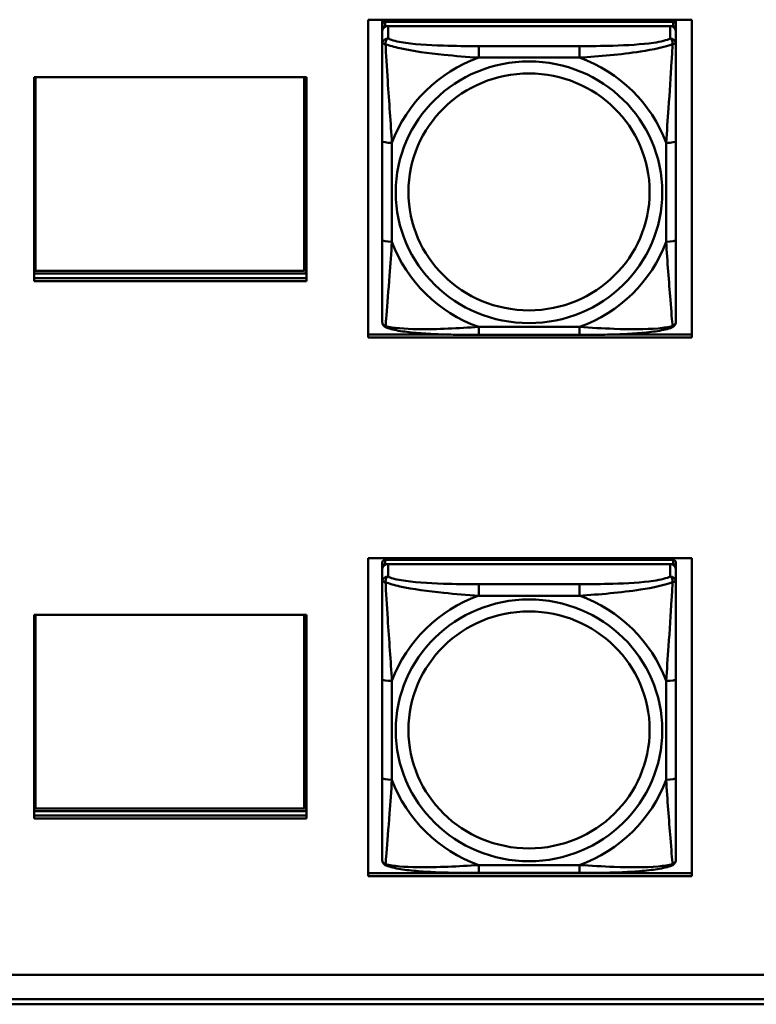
# Model space of a CAD drawing. Header units: inches. Extents: x 0.8 to 72.9, y -7.8 to 49.3.
# Tile 206 of 256: x 58.5 to 60, y 5.4 to 7.4. Entities that reach past the tile are written whole.
import ezdxf

# ---------------------------------------------------------------- set-up
doc = ezdxf.new("R2010")
doc.units = ezdxf.units.IN
doc.header["$MEASUREMENT"] = 0
doc.layers.add('Visible Edges(ROSSANSI)', color=7, linetype='Continuous', lineweight=50)
doc.layers.add('Visible Tangent Edges(ROSSANSI)', color=7, linetype='Continuous', lineweight=50)

msp = doc.modelspace()

# ---------------------------------------------------------------- linework, layer by layer
at = {"layer": 'Visible Edges(ROSSANSI)'}
for p, q in [((59.1788, 6.7454), (59.1788, 7.3842)), ((59.1788, 7.3842), (59.8294, 7.3842)), ((59.2068, 7.3739), (59.2068, 7.3842)), ((59.7914, 7.3797), (59.2127, 7.3797)), ((59.2333, 7.3797), (59.2333, 7.3842)), ((59.2371, 7.3797), (59.2349, 7.3842)), ((59.7692, 7.3842), (59.767, 7.3797)), ((59.7707, 7.3842), (59.7707, 7.3797)), ((59.7973, 7.3842), (59.7973, 7.3739)), ((59.8294, 7.3842), (59.8294, 6.7454)), ((59.2068, 7.3739), (59.2068, 7.3656)), ((59.2068, 7.3598), (59.2068, 7.3656)), ((59.2068, 7.3598), (59.2068, 7.3349)), ((59.2127, 7.3714), (59.7914, 7.3714)), ((59.7855, 7.3714), (59.2186, 7.3714)), ((59.7973, 7.3656), (59.7973, 7.3739)), ((59.7973, 7.3656), (59.7973, 7.3598)), ((59.7973, 7.3349), (59.7973, 7.3598)), ((58.5075, 7.2685), (59.0545, 7.2685)), ((58.5075, 6.8591), (58.5075, 7.2685)), ((58.5101, 6.8795), (58.5101, 7.2685)), ((59.0499, 7.2685), (59.0499, 6.8795)), ((59.0535, 7.2685), (59.0535, 6.8741)), ((59.0545, 7.2685), (59.0545, 6.8591)), ((59.2068, 7.1405), (59.2068, 6.9418)), ((59.7973, 6.9418), (59.7973, 7.1405)), ((58.5075, 6.8931), (58.5101, 6.8931)), ((59.0499, 6.8931), (59.0535, 6.8931)), ((59.0535, 6.8741), (58.5075, 6.8741)), ((58.5075, 6.8652), (59.0545, 6.8652)), ((59.0499, 6.8795), (58.5101, 6.8795)), ((59.0545, 6.8591), (58.5075, 6.8591)), ((59.1788, 6.7515), (59.34, 6.7515)), ((59.8294, 6.7454), (59.1788, 6.7454)), ((59.6032, 6.7509), (59.4009, 6.7509)), ((59.6641, 6.7515), (59.8294, 6.7515)), ((59.1788, 5.6635), (59.1788, 6.3022)), ((59.1788, 6.3022), (59.8294, 6.3022)), ((59.2068, 6.2929), (59.2068, 6.2847)), ((59.7914, 6.2987), (59.2127, 6.2987)), ((59.2127, 6.2905), (59.7914, 6.2905)), ((59.7855, 6.2905), (59.2186, 6.2905)), ((59.7973, 6.2847), (59.7973, 6.2929)), ((59.8294, 6.3022), (59.8294, 5.6635)), ((59.2068, 6.2789), (59.2068, 6.2847)), ((59.2068, 6.2789), (59.2068, 6.254)), ((59.7973, 6.2847), (59.7973, 6.2789)), ((59.7973, 6.254), (59.7973, 6.2789)), ((58.5075, 6.1886), (59.0545, 6.1886)), ((58.5075, 5.7791), (58.5075, 6.1886)), ((58.5101, 5.7996), (58.5101, 6.1886)), ((59.0499, 6.1886), (59.0499, 5.7996)), ((59.0535, 6.1886), (59.0535, 5.7941)), ((59.0545, 6.1886), (59.0545, 5.7791)), ((59.2068, 6.0595), (59.2068, 5.8609)), ((59.7973, 5.8609), (59.7973, 6.0595)), ((58.5075, 5.8131), (58.5101, 5.8131)), ((59.0499, 5.7996), (58.5101, 5.7996)), ((59.0499, 5.8131), (59.0535, 5.8131)), ((59.0535, 5.7941), (58.5075, 5.7941)), ((58.5075, 5.7852), (59.0545, 5.7852)), ((59.0545, 5.7791), (58.5075, 5.7791)), ((59.1788, 5.6696), (59.8294, 5.6696)), ((59.8294, 5.6635), (59.1788, 5.6635)), ((59.6032, 5.6699), (59.4009, 5.6699)), ((53.5758, 5.4654), (66.2458, 5.4654)), ((66.2836, 5.4167), (53.6258, 5.4167)), ((66.2836, 5.4061), (53.6259, 5.4061))]:
    msp.add_line(p, q, dxfattribs=at)
for centre, major_axis, start_param, end_param in [((59.2127, 7.3739), (-0.00591, 0), 4.712389, 6.283185), ((59.7914, 7.3739), (0.00591, 0), 0, 1.570796), ((59.2186, 7.3598), (-0.0118, 0), 4.712389, 6.283185), ((59.2127, 7.3656), (-0.00591, 0), 4.712389, 6.283185), ((59.7855, 7.3598), (0.0118, 0), 0, 1.570796), ((59.7914, 7.3656), (0.00591, 0), 0, 1.570796), ((59.2127, 6.2929), (-0.00591, 0), 4.712389, 6.283185), ((59.2186, 6.2789), (-0.0118, 0), 4.712389, 6.283185), ((59.2127, 6.2847), (-0.00591, 0), 4.712389, 6.283185), ((59.7855, 6.2789), (0.0118, 0), 0, 1.570796), ((59.7914, 6.2929), (0.00591, 0), 0, 1.570796), ((59.7914, 6.2847), (0.00591, 0), 0, 1.570796)]:
    msp.add_ellipse(centre, major_axis=major_axis, ratio=0.981793, start_param=start_param, end_param=end_param, dxfattribs=at)
for points, knots in [([(59.2068, 7.3349), (59.2068, 7.3258), (59.2068, 7.3106), (59.2068, 7.2934), (59.2068, 7.267), (59.2068, 7.2367), (59.2068, 7.2073), (59.2068, 7.1849), (59.2068, 7.1625), (59.2068, 7.1405)], [-0.7968224, -0.7968224, -0.7968224, -0.7968224, -0.6514613, -0.6514613, -0.6514613, -0.427691, -0.427691, -0.427691, -0.2569517, -0.2569517, -0.2569517, -0.2569517]), ([(59.7973, 7.1405), (59.7973, 7.1637), (59.7973, 7.1874), (59.7973, 7.2111), (59.7973, 7.2422), (59.7973, 7.2745), (59.7973, 7.3013), (59.7973, 7.3152), (59.7973, 7.3272), (59.7973, 7.3349)], [0.2569537, 0.2569537, 0.2569537, 0.2569537, 0.4371919, 0.4371919, 0.4371919, 0.6739428, 0.6739428, 0.6739428, 0.7963818, 0.7963818, 0.7963818, 0.7963818]), ([(59.2068, 6.9418), (59.2068, 6.9186), (59.2068, 6.8952), (59.2068, 6.873), (59.2068, 6.8439), (59.2068, 6.8156), (59.2068, 6.7967), (59.2068, 6.787), (59.2068, 6.7801), (59.2068, 6.7783)], [0.2569537, 0.2569537, 0.2569537, 0.2569537, 0.4371919, 0.4371919, 0.4371919, 0.6739428, 0.6739428, 0.6739428, 0.7963818, 0.7963818, 0.7963818, 0.7963818]), ([(59.7973, 6.7783), (59.7973, 6.7805), (59.7973, 6.7897), (59.7973, 6.8025), (59.7973, 6.822), (59.7973, 6.8489), (59.7973, 6.8766), (59.7973, 6.8978), (59.7973, 6.9198), (59.7973, 6.9418)], [-0.7968224, -0.7968224, -0.7968224, -0.7968224, -0.6514613, -0.6514613, -0.6514613, -0.427691, -0.427691, -0.427691, -0.2569517, -0.2569517, -0.2569517, -0.2569517]), ([(59.2148, 6.766), (59.2137, 6.7665), (59.2127, 6.7671), (59.2107, 6.7686), (59.2098, 6.7696), (59.2085, 6.7715), (59.208, 6.7725), (59.2073, 6.7744), (59.2071, 6.7753), (59.2068, 6.7769), (59.2068, 6.7777), (59.2068, 6.7783)], [0.02510739, 0.02510739, 0.02510739, 0.02510739, 0.03073999, 0.03073999, 0.03637259, 0.03637259, 0.0420052, 0.0420052, 0.0476378, 0.0476378, 0.0532704, 0.0532704, 0.0532704, 0.0532704]), ([(59.4009, 6.7509), (59.3874, 6.7509), (59.3737, 6.751), (59.3464, 6.7513), (59.3328, 6.7516), (59.306, 6.7527), (59.2926, 6.7534), (59.267, 6.7556), (59.2548, 6.7569), (59.2327, 6.7605), (59.2233, 6.7625), (59.2148, 6.766)], [0.2569517, 0.2569517, 0.2569517, 0.2569517, 0.3597049, 0.3597049, 0.4624581, 0.4624581, 0.5652112, 0.5652112, 0.6679644, 0.6679644, 0.7707176, 0.7707176, 0.7707176, 0.7707176]), ([(59.7893, 6.766), (59.7808, 6.7625), (59.7714, 6.7605), (59.7493, 6.7569), (59.7371, 6.7556), (59.7114, 6.7534), (59.6981, 6.7527), (59.6713, 6.7516), (59.6577, 6.7513), (59.6304, 6.751), (59.6167, 6.7509), (59.6032, 6.7509)], [-0.7703505, -0.7703505, -0.7703505, -0.7703505, -0.6676711, -0.6676711, -0.5649918, -0.5649918, -0.4623124, -0.4623124, -0.3596331, -0.3596331, -0.2569537, -0.2569537, -0.2569537, -0.2569537]), ([(59.7893, 6.766), (59.7903, 6.7665), (59.7914, 6.7671), (59.7934, 6.7686), (59.7943, 6.7696), (59.7956, 6.7715), (59.7961, 6.7725), (59.7968, 6.7744), (59.797, 6.7753), (59.7973, 6.7769), (59.7973, 6.7777), (59.7973, 6.7783)], [0.02510739, 0.02510739, 0.02510739, 0.02510739, 0.03073999, 0.03073999, 0.03637259, 0.03637259, 0.0420052, 0.0420052, 0.0476378, 0.0476378, 0.0532704, 0.0532704, 0.0532704, 0.0532704]), ([(59.2068, 6.254), (59.2068, 6.2449), (59.2068, 6.2296), (59.2068, 6.2124), (59.2068, 6.186), (59.2068, 6.1557), (59.2068, 6.1263), (59.2068, 6.1039), (59.2068, 6.0815), (59.2068, 6.0595)], [-0.7968224, -0.7968224, -0.7968224, -0.7968224, -0.6514613, -0.6514613, -0.6514613, -0.427691, -0.427691, -0.427691, -0.2569517, -0.2569517, -0.2569517, -0.2569517]), ([(59.7973, 6.0595), (59.7973, 6.0827), (59.7973, 6.1065), (59.7973, 6.1301), (59.7973, 6.1612), (59.7973, 6.1935), (59.7973, 6.2204), (59.7973, 6.2342), (59.7973, 6.2463), (59.7973, 6.254)], [0.2569537, 0.2569537, 0.2569537, 0.2569537, 0.4371919, 0.4371919, 0.4371919, 0.6739428, 0.6739428, 0.6739428, 0.7963818, 0.7963818, 0.7963818, 0.7963818]), ([(59.2068, 5.8609), (59.2068, 5.8377), (59.2068, 5.8143), (59.2068, 5.7921), (59.2068, 5.7629), (59.2068, 5.7346), (59.2068, 5.7158), (59.2068, 5.706), (59.2068, 5.6992), (59.2068, 5.6974)], [0.2569537, 0.2569537, 0.2569537, 0.2569537, 0.4371919, 0.4371919, 0.4371919, 0.6739428, 0.6739428, 0.6739428, 0.7963818, 0.7963818, 0.7963818, 0.7963818]), ([(59.7973, 5.6974), (59.7973, 5.6995), (59.7973, 5.7088), (59.7973, 5.7215), (59.7973, 5.7411), (59.7973, 5.768), (59.7973, 5.7957), (59.7973, 5.8168), (59.7973, 5.8389), (59.7973, 5.8609)], [-0.7968224, -0.7968224, -0.7968224, -0.7968224, -0.6514613, -0.6514613, -0.6514613, -0.427691, -0.427691, -0.427691, -0.2569517, -0.2569517, -0.2569517, -0.2569517]), ([(59.2148, 5.6851), (59.2137, 5.6855), (59.2127, 5.6861), (59.2107, 5.6877), (59.2098, 5.6886), (59.2085, 5.6906), (59.208, 5.6916), (59.2073, 5.6935), (59.2071, 5.6944), (59.2068, 5.696), (59.2068, 5.6967), (59.2068, 5.6974)], [0.02510739, 0.02510739, 0.02510739, 0.02510739, 0.03073999, 0.03073999, 0.03637259, 0.03637259, 0.0420052, 0.0420052, 0.0476378, 0.0476378, 0.0532704, 0.0532704, 0.0532704, 0.0532704]), ([(59.7893, 5.6851), (59.7903, 5.6855), (59.7914, 5.6861), (59.7934, 5.6877), (59.7943, 5.6886), (59.7956, 5.6906), (59.7961, 5.6916), (59.7968, 5.6935), (59.797, 5.6944), (59.7973, 5.696), (59.7973, 5.6967), (59.7973, 5.6974)], [0.02510739, 0.02510739, 0.02510739, 0.02510739, 0.03073999, 0.03073999, 0.03637259, 0.03637259, 0.0420052, 0.0420052, 0.0476378, 0.0476378, 0.0532704, 0.0532704, 0.0532704, 0.0532704]), ([(59.4009, 5.6699), (59.3874, 5.6699), (59.3737, 5.67), (59.3464, 5.6704), (59.3328, 5.6707), (59.306, 5.6717), (59.2926, 5.6725), (59.267, 5.6746), (59.2548, 5.6759), (59.2327, 5.6796), (59.2233, 5.6816), (59.2148, 5.6851)], [0.2569517, 0.2569517, 0.2569517, 0.2569517, 0.3597049, 0.3597049, 0.4624581, 0.4624581, 0.5652112, 0.5652112, 0.6679644, 0.6679644, 0.7707176, 0.7707176, 0.7707176, 0.7707176]), ([(59.7893, 5.6851), (59.7808, 5.6816), (59.7714, 5.6796), (59.7493, 5.676), (59.7371, 5.6746), (59.7114, 5.6725), (59.6981, 5.6717), (59.6713, 5.6707), (59.6577, 5.6704), (59.6304, 5.67), (59.6167, 5.6699), (59.6032, 5.6699)], [-0.7703505, -0.7703505, -0.7703505, -0.7703505, -0.6676711, -0.6676711, -0.5649918, -0.5649918, -0.4623124, -0.4623124, -0.3596331, -0.3596331, -0.2569537, -0.2569537, -0.2569537, -0.2569537])]:
    msp.add_open_spline(points, degree=3, knots=knots, dxfattribs=at)
at = {"layer": 'Visible Tangent Edges(ROSSANSI)'}
for p, q in [((59.2127, 7.3714), (59.2127, 7.3797)), ((59.7914, 7.3797), (59.7914, 7.3714)), ((59.2186, 7.3465), (59.2186, 7.3714)), ((59.7855, 7.3714), (59.7855, 7.3465)), ((59.4009, 7.3311), (59.4009, 7.308)), ((59.6032, 7.3311), (59.4009, 7.3311)), ((59.6032, 7.3311), (59.6032, 7.308)), ((59.4009, 7.308), (59.6032, 7.308)), ((59.2265, 6.9381), (59.2265, 7.1367)), ((59.7776, 7.1367), (59.7776, 6.9381)), ((59.6032, 6.7668), (59.4009, 6.7668)), ((59.4009, 6.7509), (59.4009, 6.7668)), ((59.6032, 6.7509), (59.6032, 6.7668)), ((59.2127, 6.2905), (59.2127, 6.2987)), ((59.2186, 6.2656), (59.2186, 6.2905)), ((59.7855, 6.2905), (59.7855, 6.2656)), ((59.7914, 6.2987), (59.7914, 6.2905)), ((59.4009, 6.2501), (59.4009, 6.227)), ((59.6032, 6.2501), (59.4009, 6.2501)), ((59.6032, 6.2501), (59.6032, 6.227)), ((59.4009, 6.227), (59.6032, 6.227)), ((59.2265, 5.8572), (59.2265, 6.0558)), ((59.7776, 6.0558), (59.7776, 5.8572)), ((59.6032, 5.6859), (59.4009, 5.6859)), ((59.4009, 5.6699), (59.4009, 5.6859)), ((59.6032, 5.6699), (59.6032, 5.6859))]:
    msp.add_line(p, q, dxfattribs=at)
for centre, major_axis, ratio, start_param, end_param in [((59.2186, 7.3349), (-0.0118, 0), 0.981793, 4.712389, 6.283185), ((59.7855, 7.3349), (0.0118, 0), 0.981793, 0, 1.570796), ((59.502, 7.0374), (-0.2936, 0), 0.981793, 5.064156, 5.931419), ((59.502, 7.0374), (0.2936, 0), 0.981793, 0.351767, 1.21903), ((59.2265, 7.1405), (-0.0197, 0), 0.189952, 0, 1.570796), ((59.7776, 7.1405), (0.0197, 0), 0.189952, 4.712389, 6.283185), ((59.2265, 6.9418), (-0.0197, 0), 0.189952, 0, 1.570796), ((59.502, 7.0374), (-0.2936, 0), 0.981793, 0.351767, 1.21903), ((59.502, 7.0374), (0.2936, 0), 0.981793, 5.064156, 5.931419), ((59.7776, 6.9418), (0.0197, 0), 0.189952, 4.712389, 6.283185), ((59.2186, 6.254), (-0.0118, 0), 0.981793, 4.712389, 6.283185), ((59.7855, 6.254), (0.0118, 0), 0.981793, 0, 1.570796), ((59.502, 5.9565), (-0.2936, 0), 0.981793, 5.064156, 5.931419), ((59.502, 5.9565), (0.2936, 0), 0.981793, 0.351767, 1.21903), ((59.2265, 6.0595), (-0.0197, 0), 0.189952, 0, 1.570796), ((59.7776, 6.0595), (0.0197, 0), 0.189952, 4.712389, 6.283185), ((59.2265, 5.8609), (-0.0197, 0), 0.189952, 0, 1.570796), ((59.502, 5.9565), (-0.2936, 0), 0.981793, 0.351767, 1.21903), ((59.502, 5.9565), (0.2936, 0), 0.981793, 5.064156, 5.931419), ((59.7776, 5.8609), (0.0197, 0), 0.189952, 4.712389, 6.283185)]:
    msp.add_ellipse(centre, major_axis=major_axis, ratio=ratio, start_param=start_param, end_param=end_param, dxfattribs=at)
for centre, major_axis in [((59.502, 7.0374), (-0.2678, 0)), ((59.502, 7.0382), (-0.2424, 0)), ((59.502, 5.9565), (-0.2678, 0)), ((59.502, 5.9573), (-0.2424, 0))]:
    msp.add_ellipse(centre, major_axis=major_axis, ratio=0.981793, dxfattribs=at)
for points, knots in [([(59.2136, 7.335), (59.2136, 7.3361), (59.2137, 7.3371), (59.2139, 7.3392), (59.2141, 7.3401), (59.2145, 7.3416), (59.2147, 7.3421), (59.2151, 7.3428), (59.2152, 7.343), (59.2155, 7.3436), (59.2157, 7.3439), (59.2163, 7.3447), (59.2167, 7.3451), (59.2175, 7.3459), (59.218, 7.3463), (59.2186, 7.3465)], [-0.00023197, -0.00023197, -0.00023197, -0.00023197, 0.00913095, 0.00913095, 0.01983142, 0.01983142, 0.02651922, 0.02651922, 0.02986312, 0.02986312, 0.03521335, 0.03521335, 0.04377373, 0.04377373, 0.0532704, 0.0532704, 0.0532704, 0.0532704]), ([(59.4009, 7.3311), (59.3772, 7.3311), (59.3532, 7.3312), (59.3299, 7.332), (59.2992, 7.3329), (59.2683, 7.3349), (59.2451, 7.3389), (59.2331, 7.341), (59.2234, 7.3436), (59.2186, 7.3465)], [0.2569537, 0.2569537, 0.2569537, 0.2569537, 0.4371919, 0.4371919, 0.4371919, 0.6739428, 0.6739428, 0.6739428, 0.7963818, 0.7963818, 0.7963818, 0.7963818]), ([(59.7855, 7.3465), (59.7798, 7.3431), (59.7673, 7.34), (59.7521, 7.3378), (59.7286, 7.3344), (59.6995, 7.3327), (59.6704, 7.3319), (59.6483, 7.3312), (59.6256, 7.3311), (59.6032, 7.3311)], [-0.7968224, -0.7968224, -0.7968224, -0.7968224, -0.6514613, -0.6514613, -0.6514613, -0.427691, -0.427691, -0.427691, -0.2569517, -0.2569517, -0.2569517, -0.2569517]), ([(59.7855, 7.3465), (59.786, 7.3463), (59.7865, 7.3459), (59.7874, 7.3451), (59.7878, 7.3447), (59.7884, 7.3439), (59.7886, 7.3436), (59.7889, 7.343), (59.789, 7.3428), (59.7894, 7.3421), (59.7896, 7.3416), (59.79, 7.3401), (59.7902, 7.3392), (59.7904, 7.3371), (59.7905, 7.3361), (59.7905, 7.335)], [-0.0532704, -0.0532704, -0.0532704, -0.0532704, -0.04377373, -0.04377373, -0.03521335, -0.03521335, -0.02986312, -0.02986312, -0.02651922, -0.02651922, -0.01983142, -0.01983142, -0.00913095, -0.00913095, 0.00023197, 0.00023197, 0.00023197, 0.00023197]), ([(59.2068, 7.3349), (59.2068, 7.3352), (59.2068, 7.3354), (59.2071, 7.3357), (59.2073, 7.3359), (59.2077, 7.336), (59.2078, 7.3361), (59.2081, 7.3361), (59.2083, 7.3361), (59.2087, 7.3361), (59.209, 7.3361), (59.2099, 7.336), (59.2106, 7.3359), (59.212, 7.3355), (59.2128, 7.3353), (59.2136, 7.335)], [-0.0532704, -0.0532704, -0.0532704, -0.0532704, -0.04377373, -0.04377373, -0.03521335, -0.03521335, -0.02986312, -0.02986312, -0.02651922, -0.02651922, -0.01983142, -0.01983142, -0.00913095, -0.00913095, 0.00023197, 0.00023197, 0.00023197, 0.00023197]), ([(59.2136, 7.335), (59.2213, 7.3321), (59.2313, 7.3292), (59.2683, 7.321), (59.3, 7.3168), (59.3543, 7.3112), (59.3775, 7.3093), (59.4009, 7.308)], [-0.7478145, -0.7478145, -0.7478145, -0.7478145, -0.6493253, -0.6493253, -0.427691, -0.427691, -0.2569537, -0.2569537, -0.2569537, -0.2569537]), ([(59.2265, 7.1367), (59.2241, 7.1764), (59.2208, 7.2186), (59.2162, 7.2886), (59.2145, 7.316), (59.2136, 7.335)], [0.2569517, 0.2569517, 0.2569517, 0.2569517, 0.5559983, 0.5559983, 0.7482818, 0.7482818, 0.7482818, 0.7482818]), ([(59.6032, 7.308), (59.6437, 7.3103), (59.686, 7.3141), (59.7517, 7.3242), (59.7761, 7.3292), (59.7905, 7.335)], [0.2569517, 0.2569517, 0.2569517, 0.2569517, 0.5559983, 0.5559983, 0.7482818, 0.7482818, 0.7482818, 0.7482818]), ([(59.7905, 7.335), (59.79, 7.325), (59.7893, 7.313), (59.7869, 7.2709), (59.7846, 7.2377), (59.7807, 7.1827), (59.779, 7.1596), (59.7776, 7.1367)], [-0.7478145, -0.7478145, -0.7478145, -0.7478145, -0.6493253, -0.6493253, -0.427691, -0.427691, -0.2569537, -0.2569537, -0.2569537, -0.2569537]), ([(59.7905, 7.335), (59.7913, 7.3353), (59.7921, 7.3355), (59.7935, 7.3359), (59.7942, 7.336), (59.7951, 7.3361), (59.7954, 7.3361), (59.7958, 7.3361), (59.796, 7.3361), (59.7963, 7.3361), (59.7964, 7.336), (59.7968, 7.3359), (59.797, 7.3357), (59.7973, 7.3354), (59.7973, 7.3352), (59.7973, 7.3349)], [-0.00023197, -0.00023197, -0.00023197, -0.00023197, 0.00913095, 0.00913095, 0.01983142, 0.01983142, 0.02651922, 0.02651922, 0.02986312, 0.02986312, 0.03521335, 0.03521335, 0.04377373, 0.04377373, 0.0532704, 0.0532704, 0.0532704, 0.0532704]), ([(59.2136, 6.7687), (59.2141, 6.7737), (59.2148, 6.7813), (59.2172, 6.8119), (59.2195, 6.841), (59.2234, 6.8925), (59.225, 6.9151), (59.2265, 6.9381)], [-0.7478145, -0.7478145, -0.7478145, -0.7478145, -0.6493253, -0.6493253, -0.427691, -0.427691, -0.2569537, -0.2569537, -0.2569537, -0.2569537]), ([(59.7776, 6.9381), (59.78, 6.8983), (59.7833, 6.8573), (59.7879, 6.7984), (59.7896, 6.7779), (59.7905, 6.7687)], [0.2569517, 0.2569517, 0.2569517, 0.2569517, 0.5559983, 0.5559983, 0.7482818, 0.7482818, 0.7482818, 0.7482818]), ([(59.2136, 6.7687), (59.2128, 6.7689), (59.212, 6.7693), (59.2106, 6.7701), (59.2099, 6.7706), (59.209, 6.7716), (59.2087, 6.772), (59.2083, 6.7726), (59.2081, 6.7728), (59.2078, 6.7734), (59.2077, 6.7737), (59.2073, 6.7747), (59.2071, 6.7754), (59.2068, 6.7768), (59.2068, 6.7775), (59.2068, 6.7783)], [-0.00023197, -0.00023197, -0.00023197, -0.00023197, 0.00913095, 0.00913095, 0.01983142, 0.01983142, 0.02651922, 0.02651922, 0.02986312, 0.02986312, 0.03521335, 0.03521335, 0.04377373, 0.04377373, 0.0532704, 0.0532704, 0.0532704, 0.0532704]), ([(59.2148, 6.766), (59.2146, 6.7661), (59.2145, 6.7662), (59.2141, 6.7665), (59.2139, 6.7668), (59.2137, 6.7677), (59.2136, 6.7681), (59.2136, 6.7687)], [-0.02510739, -0.02510739, -0.02510739, -0.02510739, -0.01983142, -0.01983142, -0.00913095, -0.00913095, 0.00023197, 0.00023197, 0.00023197, 0.00023197]), ([(59.4009, 6.7668), (59.3604, 6.7645), (59.3181, 6.7618), (59.2524, 6.7628), (59.228, 6.7647), (59.2136, 6.7687)], [0.2569517, 0.2569517, 0.2569517, 0.2569517, 0.5559983, 0.5559983, 0.7482818, 0.7482818, 0.7482818, 0.7482818]), ([(59.7905, 6.7687), (59.7828, 6.7667), (59.7728, 6.7651), (59.7358, 6.7618), (59.704, 6.762), (59.6498, 6.764), (59.6266, 6.7654), (59.6032, 6.7668)], [-0.7478145, -0.7478145, -0.7478145, -0.7478145, -0.6493253, -0.6493253, -0.427691, -0.427691, -0.2569537, -0.2569537, -0.2569537, -0.2569537]), ([(59.7905, 6.7687), (59.7905, 6.7681), (59.7904, 6.7677), (59.7902, 6.7668), (59.79, 6.7665), (59.7896, 6.7662), (59.7894, 6.7661), (59.7893, 6.766)], [-0.00023197, -0.00023197, -0.00023197, -0.00023197, 0.00913095, 0.00913095, 0.01983142, 0.01983142, 0.02510739, 0.02510739, 0.02510739, 0.02510739]), ([(59.7973, 6.7783), (59.7973, 6.7775), (59.7973, 6.7768), (59.797, 6.7754), (59.7968, 6.7747), (59.7964, 6.7737), (59.7963, 6.7734), (59.796, 6.7728), (59.7958, 6.7726), (59.7954, 6.772), (59.7951, 6.7716), (59.7942, 6.7706), (59.7935, 6.7701), (59.7921, 6.7693), (59.7913, 6.7689), (59.7905, 6.7687)], [-0.0532704, -0.0532704, -0.0532704, -0.0532704, -0.04377373, -0.04377373, -0.03521335, -0.03521335, -0.02986312, -0.02986312, -0.02651922, -0.02651922, -0.01983142, -0.01983142, -0.00913095, -0.00913095, 0.00023197, 0.00023197, 0.00023197, 0.00023197]), ([(59.2068, 6.254), (59.2068, 6.2542), (59.2068, 6.2544), (59.2071, 6.2548), (59.2073, 6.2549), (59.2077, 6.2551), (59.2078, 6.2551), (59.2081, 6.2552), (59.2083, 6.2552), (59.2087, 6.2552), (59.209, 6.2552), (59.2099, 6.2551), (59.2106, 6.255), (59.212, 6.2546), (59.2128, 6.2544), (59.2136, 6.2541)], [-0.0532704, -0.0532704, -0.0532704, -0.0532704, -0.04377373, -0.04377373, -0.03521335, -0.03521335, -0.02986312, -0.02986312, -0.02651922, -0.02651922, -0.01983142, -0.01983142, -0.00913095, -0.00913095, 0.00023197, 0.00023197, 0.00023197, 0.00023197]), ([(59.2136, 6.2541), (59.2136, 6.2552), (59.2137, 6.2562), (59.2139, 6.2582), (59.2141, 6.2592), (59.2145, 6.2606), (59.2147, 6.2611), (59.2151, 6.2618), (59.2152, 6.2621), (59.2155, 6.2626), (59.2157, 6.263), (59.2163, 6.2638), (59.2167, 6.2642), (59.2175, 6.265), (59.218, 6.2653), (59.2186, 6.2656)], [-0.00023197, -0.00023197, -0.00023197, -0.00023197, 0.00913095, 0.00913095, 0.01983142, 0.01983142, 0.02651922, 0.02651922, 0.02986312, 0.02986312, 0.03521335, 0.03521335, 0.04377373, 0.04377373, 0.0532704, 0.0532704, 0.0532704, 0.0532704]), ([(59.2136, 6.2541), (59.2213, 6.2511), (59.2313, 6.2482), (59.2683, 6.2401), (59.3, 6.2358), (59.3543, 6.2302), (59.3775, 6.2284), (59.4009, 6.227)], [-0.7478145, -0.7478145, -0.7478145, -0.7478145, -0.6493253, -0.6493253, -0.427691, -0.427691, -0.2569537, -0.2569537, -0.2569537, -0.2569537]), ([(59.2265, 6.0558), (59.2241, 6.0955), (59.2208, 6.1376), (59.2162, 6.2076), (59.2145, 6.2351), (59.2136, 6.2541)], [0.2569517, 0.2569517, 0.2569517, 0.2569517, 0.5559983, 0.5559983, 0.7482818, 0.7482818, 0.7482818, 0.7482818]), ([(59.4009, 6.2501), (59.3772, 6.2501), (59.3532, 6.2503), (59.3299, 6.251), (59.2992, 6.252), (59.2683, 6.254), (59.2451, 6.258), (59.2331, 6.26), (59.2234, 6.2626), (59.2186, 6.2656)], [0.2569537, 0.2569537, 0.2569537, 0.2569537, 0.4371919, 0.4371919, 0.4371919, 0.6739428, 0.6739428, 0.6739428, 0.7963818, 0.7963818, 0.7963818, 0.7963818]), ([(59.7855, 6.2656), (59.7798, 6.2621), (59.7673, 6.2591), (59.7521, 6.2569), (59.7286, 6.2535), (59.6995, 6.2518), (59.6704, 6.2509), (59.6483, 6.2503), (59.6256, 6.2501), (59.6032, 6.2501)], [-0.7968224, -0.7968224, -0.7968224, -0.7968224, -0.6514613, -0.6514613, -0.6514613, -0.427691, -0.427691, -0.427691, -0.2569517, -0.2569517, -0.2569517, -0.2569517]), ([(59.6032, 6.227), (59.6437, 6.2294), (59.686, 6.2331), (59.7517, 6.2432), (59.7761, 6.2483), (59.7905, 6.2541)], [0.2569517, 0.2569517, 0.2569517, 0.2569517, 0.5559983, 0.5559983, 0.7482818, 0.7482818, 0.7482818, 0.7482818]), ([(59.7905, 6.2541), (59.79, 6.2441), (59.7893, 6.232), (59.7869, 6.1899), (59.7846, 6.1567), (59.7807, 6.1017), (59.779, 6.0786), (59.7776, 6.0558)], [-0.7478145, -0.7478145, -0.7478145, -0.7478145, -0.6493253, -0.6493253, -0.427691, -0.427691, -0.2569537, -0.2569537, -0.2569537, -0.2569537]), ([(59.7855, 6.2656), (59.786, 6.2653), (59.7865, 6.265), (59.7874, 6.2642), (59.7878, 6.2638), (59.7884, 6.263), (59.7886, 6.2626), (59.7889, 6.2621), (59.789, 6.2618), (59.7894, 6.2611), (59.7896, 6.2606), (59.79, 6.2592), (59.7902, 6.2582), (59.7904, 6.2562), (59.7905, 6.2552), (59.7905, 6.2541)], [-0.0532704, -0.0532704, -0.0532704, -0.0532704, -0.04377373, -0.04377373, -0.03521335, -0.03521335, -0.02986312, -0.02986312, -0.02651922, -0.02651922, -0.01983142, -0.01983142, -0.00913095, -0.00913095, 0.00023197, 0.00023197, 0.00023197, 0.00023197]), ([(59.7905, 6.2541), (59.7913, 6.2544), (59.7921, 6.2546), (59.7935, 6.255), (59.7942, 6.2551), (59.7951, 6.2552), (59.7954, 6.2552), (59.7958, 6.2552), (59.796, 6.2552), (59.7963, 6.2551), (59.7964, 6.2551), (59.7968, 6.2549), (59.797, 6.2548), (59.7973, 6.2544), (59.7973, 6.2542), (59.7973, 6.254)], [-0.00023197, -0.00023197, -0.00023197, -0.00023197, 0.00913095, 0.00913095, 0.01983142, 0.01983142, 0.02651922, 0.02651922, 0.02986312, 0.02986312, 0.03521335, 0.03521335, 0.04377373, 0.04377373, 0.0532704, 0.0532704, 0.0532704, 0.0532704]), ([(59.2136, 5.6877), (59.2141, 5.6928), (59.2148, 5.7004), (59.2172, 5.731), (59.2195, 5.7601), (59.2234, 5.8116), (59.225, 5.8342), (59.2265, 5.8572)], [-0.7478145, -0.7478145, -0.7478145, -0.7478145, -0.6493253, -0.6493253, -0.427691, -0.427691, -0.2569537, -0.2569537, -0.2569537, -0.2569537]), ([(59.7776, 5.8572), (59.78, 5.8174), (59.7833, 5.7763), (59.7879, 5.7174), (59.7896, 5.6969), (59.7905, 5.6877)], [0.2569517, 0.2569517, 0.2569517, 0.2569517, 0.5559983, 0.5559983, 0.7482818, 0.7482818, 0.7482818, 0.7482818]), ([(59.2136, 5.6877), (59.2128, 5.688), (59.212, 5.6883), (59.2106, 5.6891), (59.2099, 5.6897), (59.209, 5.6906), (59.2087, 5.691), (59.2083, 5.6916), (59.2081, 5.6919), (59.2078, 5.6924), (59.2077, 5.6928), (59.2073, 5.6938), (59.2071, 5.6944), (59.2068, 5.6958), (59.2068, 5.6966), (59.2068, 5.6974)], [-0.00023197, -0.00023197, -0.00023197, -0.00023197, 0.00913095, 0.00913095, 0.01983142, 0.01983142, 0.02651922, 0.02651922, 0.02986312, 0.02986312, 0.03521335, 0.03521335, 0.04377373, 0.04377373, 0.0532704, 0.0532704, 0.0532704, 0.0532704]), ([(59.7973, 5.6974), (59.7973, 5.6966), (59.7973, 5.6958), (59.797, 5.6944), (59.7968, 5.6938), (59.7964, 5.6928), (59.7963, 5.6924), (59.796, 5.6919), (59.7958, 5.6916), (59.7954, 5.691), (59.7951, 5.6906), (59.7942, 5.6897), (59.7935, 5.6891), (59.7921, 5.6883), (59.7913, 5.688), (59.7905, 5.6877)], [-0.0532704, -0.0532704, -0.0532704, -0.0532704, -0.04377373, -0.04377373, -0.03521335, -0.03521335, -0.02986312, -0.02986312, -0.02651922, -0.02651922, -0.01983142, -0.01983142, -0.00913095, -0.00913095, 0.00023197, 0.00023197, 0.00023197, 0.00023197]), ([(59.2148, 5.6851), (59.2146, 5.6851), (59.2145, 5.6852), (59.2141, 5.6856), (59.2139, 5.6859), (59.2137, 5.6867), (59.2136, 5.6872), (59.2136, 5.6877)], [-0.02510739, -0.02510739, -0.02510739, -0.02510739, -0.01983142, -0.01983142, -0.00913095, -0.00913095, 0.00023197, 0.00023197, 0.00023197, 0.00023197]), ([(59.4009, 5.6859), (59.3604, 5.6835), (59.3181, 5.6808), (59.2524, 5.6818), (59.228, 5.6837), (59.2136, 5.6877)], [0.2569517, 0.2569517, 0.2569517, 0.2569517, 0.5559983, 0.5559983, 0.7482818, 0.7482818, 0.7482818, 0.7482818]), ([(59.7905, 5.6877), (59.7828, 5.6857), (59.7728, 5.6841), (59.7358, 5.6808), (59.704, 5.681), (59.6498, 5.6831), (59.6266, 5.6844), (59.6032, 5.6859)], [-0.7478145, -0.7478145, -0.7478145, -0.7478145, -0.6493253, -0.6493253, -0.427691, -0.427691, -0.2569537, -0.2569537, -0.2569537, -0.2569537]), ([(59.7905, 5.6877), (59.7905, 5.6872), (59.7904, 5.6867), (59.7902, 5.6859), (59.79, 5.6856), (59.7896, 5.6852), (59.7894, 5.6851), (59.7893, 5.6851)], [-0.00023197, -0.00023197, -0.00023197, -0.00023197, 0.00913095, 0.00913095, 0.01983142, 0.01983142, 0.02510739, 0.02510739, 0.02510739, 0.02510739])]:
    msp.add_open_spline(points, degree=3, knots=knots, dxfattribs=at)

doc.saveas('drawing.dxf')
